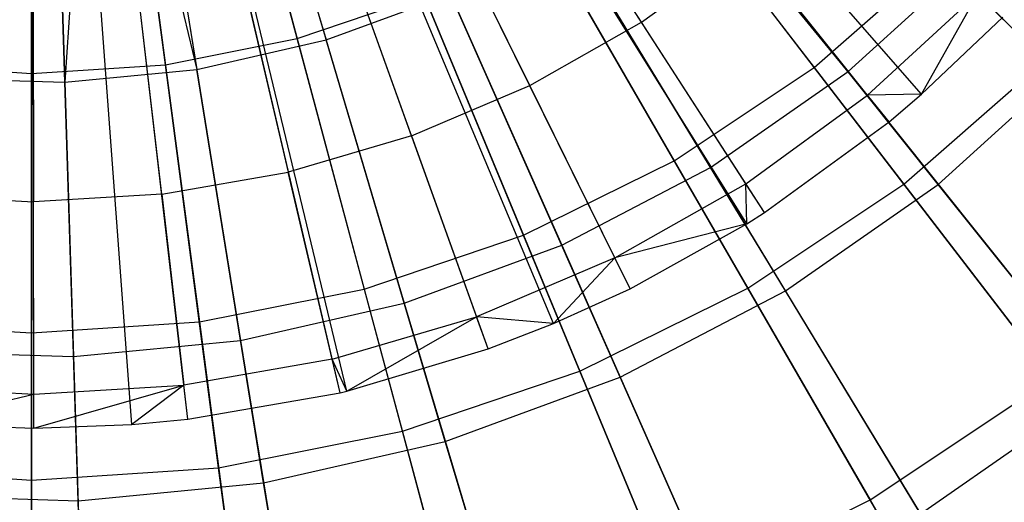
# Model space of a CAD drawing. Extents: x 0.2 to 40.1, y -6.7 to 6.7.
# Tile 211 of 256: x 16.03 to 16.675, y 2.44 to 2.757. Entities that reach past the tile are written whole.
import ezdxf

# ---------------------------------------------------------------- set-up
doc = ezdxf.new("R2010")
doc.units = 0
doc.header["$MEASUREMENT"] = 0
doc.layers.get('0').update_dxf_attribs({"color": 13, "linetype": 'CONTINUOUS'})

# ---------------------------------------------------------------- blocks, each defined once
blk = doc.blocks.new('SNOWBALL_XIV_PM3_STL')
at = {"color": 0}
for p, q in [((16.62075, 2.70783, 12.0589), (16.1555, 3.23977, 12.27543)), ((16.62075, 2.70783, 12.0589), (16.1555, 3.23977, 12.27543)), ((16.59947, 2.6898, 12.0589), (16.1512, 3.23613, 12.27543)), ((16.59947, 2.6898, 12.0589), (16.1512, 3.23613, 12.27543)), ((16.50624, 2.62292, 12.0589), (16.13234, 3.2226, 12.27543)), ((16.50624, 2.62292, 12.0589), (16.13234, 3.2226, 12.27543)), ((16.51774, 2.63022, 12.0589), (16.13467, 3.22408, 12.27543)), ((16.51774, 2.63022, 12.0589), (16.13467, 3.22408, 12.27543)), ((16.42976, 2.58033, 12.0589), (16.11688, 3.21399, 12.27543)), ((16.42976, 2.58033, 12.0589), (16.11688, 3.21399, 12.27543)), ((16.37959, 2.55747, 12.0589), (16.10673, 3.20937, 12.27543)), ((16.37959, 2.55747, 12.0589), (16.10673, 3.20937, 12.27543)), ((16.24409, 2.51319, 12.0589), (16.07933, 3.20041, 12.27543)), ((16.24409, 2.51319, 12.0589), (16.07933, 3.20041, 12.27543)), ((16.23967, 2.51214, 12.0589), (16.07933, 3.20041, 12.27543)), ((16.23967, 2.51214, 12.0589), (16.07933, 3.20041, 12.27543)), ((16.33666, 2.5408, 12.0589), (16.09805, 3.20599, 12.27543)), ((16.33666, 2.5408, 12.0589), (16.09805, 3.20599, 12.27543)), ((16.03907, 2.48878, 12.0589), (16.03787, 3.19547, 12.27543)), ((16.03907, 2.48878, 12.0589), (16.03787, 3.19547, 12.27543)), ((16.10323, 2.49122, 12.0589), (16.05085, 3.19597, 12.27543)), ((16.10323, 2.49122, 12.0589), (16.05085, 3.19597, 12.27543)), ((16.14004, 2.49473, 12.0589), (16.05829, 3.19668, 12.27543)), ((16.14004, 2.49473, 12.0589), (16.05829, 3.19668, 12.27543)), ((16.21154, 2.74433, 12.02693), (16.13938, 3.01364, 12.10744)), ((16.21154, 2.74433, 12.02693), (16.13938, 3.01364, 12.10744)), ((16.14949, 3.01649, 12.17175), (16.23055, 2.74336, 12.10527)), ((16.14949, 3.01649, 12.17175), (16.23055, 2.74336, 12.10527)), ((16.03757, 2.72142, 12.02693), (16.03757, 3.00023, 12.10744)), ((16.03757, 2.72142, 12.02693), (16.03757, 3.00023, 12.10744)), ((16.05931, 2.71568, 12.10527), (16.05018, 3.00044, 12.17175)), ((16.05931, 2.71568, 12.10527), (16.05018, 3.00044, 12.17175)), ((16.07868, 3.00239, 12.17175), (16.05931, 2.71568, 12.10527)), ((16.07868, 3.00239, 12.17175), (16.05931, 2.71568, 12.10527)), ((16.07868, 3.00239, 12.17175), (16.14582, 2.72402, 12.10527)), ((16.07868, 3.00239, 12.17175), (16.14582, 2.72402, 12.10527)), ((16.1253, 2.72717, 12.02693), (16.08891, 3.0036, 12.10744)), ((16.1253, 2.72717, 12.02693), (16.08891, 3.0036, 12.10744)), ((16.10035, 3.00528, 12.17175), (16.14582, 2.72402, 12.10527)), ((16.10035, 3.00528, 12.17175), (16.14582, 2.72402, 12.10527)), ((16.38497, 2.94084, 7.61917), (16.5503, 2.72538, 7.72144)), ((16.38497, 2.94084, 7.61917), (16.5503, 2.72538, 7.72144)), ((16.39889, 2.9405, 7.55251), (16.57261, 2.72266, 7.64171)), ((16.39889, 2.9405, 7.55251), (16.57261, 2.72266, 7.64171)), ((16.70137, 2.72978, 11.91227), (16.51286, 2.91829, 12.02693)), ((16.70137, 2.72978, 11.91227), (16.51286, 2.91829, 12.02693)), ((16.3229, 2.89937, 7.61917), (16.4587, 2.66417, 7.72144)), ((16.3229, 2.89937, 7.61917), (16.4587, 2.66417, 7.72144)), ((16.33798, 2.89802, 7.55251), (16.48242, 2.65975, 7.64171)), ((16.33798, 2.89802, 7.55251), (16.48242, 2.65975, 7.64171)), ((16.25595, 2.86636, 7.61917), (16.35989, 2.61544, 7.72144)), ((16.25595, 2.86636, 7.61917), (16.35989, 2.61544, 7.72144)), ((16.43723, 2.75502, 12.12346), (16.3639, 2.86871, 12.17293)), ((16.43723, 2.75502, 12.12346), (16.3639, 2.86871, 12.17293)), ((16.27215, 2.86367, 7.55251), (16.38493, 2.60889, 7.64171)), ((16.27215, 2.86367, 7.55251), (16.38493, 2.60889, 7.64171)), ((16.60905, 2.64882, 11.91227), (16.44676, 2.86032, 12.02693)), ((16.60905, 2.64882, 11.91227), (16.44676, 2.86032, 12.02693)), ((16.6316, 2.64869, 12.00407), (16.46045, 2.8633, 12.10527)), ((16.6316, 2.64869, 12.00407), (16.46045, 2.8633, 12.10527)), ((16.18527, 2.84236, 7.61917), (16.25556, 2.58002, 7.72144)), ((16.18527, 2.84236, 7.61917), (16.25556, 2.58002, 7.72144)), ((16.20246, 2.83803, 7.55251), (16.28173, 2.57091, 7.64171)), ((16.20246, 2.83803, 7.55251), (16.28173, 2.57091, 7.64171)), ((16.364, 2.7135, 12.12346), (16.3041, 2.83481, 12.17293)), ((16.364, 2.7135, 12.12346), (16.3041, 2.83481, 12.17293)), ((16.11206, 2.8278, 7.61917), (16.14751, 2.55853, 7.72144)), ((16.11206, 2.8278, 7.61917), (16.14751, 2.55853, 7.72144)), ((16.03757, 2.82292, 7.61917), (16.03757, 2.55132, 7.72144)), ((16.03757, 2.82292, 7.61917), (16.03757, 2.55132, 7.72144)), ((16.13006, 2.8215, 7.55251), (16.17453, 2.54644, 7.64171)), ((16.13006, 2.8215, 7.55251), (16.17453, 2.54644, 7.64171)), ((16.05614, 2.81437, 7.55251), (16.06507, 2.53588, 7.64171)), ((16.05614, 2.81437, 7.55251), (16.06507, 2.53588, 7.64171)), ((16.53147, 2.57884, 12.00407), (16.38917, 2.81358, 12.10527)), ((16.53147, 2.57884, 12.00407), (16.38917, 2.81358, 12.10527)), ((16.28652, 2.6806, 12.12346), (16.24084, 2.80795, 12.17293)), ((16.28652, 2.6806, 12.12346), (16.24084, 2.80795, 12.17293)), ((16.50695, 2.5806, 11.91227), (16.37365, 2.81147, 12.02693)), ((16.50695, 2.5806, 11.91227), (16.37365, 2.81147, 12.02693)), ((16.43723, 2.75502, 12.12346), (16.50526, 2.80462, 12.12346)), ((16.43723, 2.75502, 12.12346), (16.50526, 2.80462, 12.12346)), ((16.58521, 2.70718, 12.06938), (16.50526, 2.80462, 12.12346)), ((16.58521, 2.70718, 12.06938), (16.50526, 2.80462, 12.12346)), ((16.5503, 2.72538, 7.72144), (16.63314, 2.79802, 7.72144)), ((16.5503, 2.72538, 7.72144), (16.63314, 2.79802, 7.72144)), ((16.57261, 2.72266, 7.64171), (16.65402, 2.79659, 7.64171)), ((16.57261, 2.72266, 7.64171), (16.65402, 2.79659, 7.64171)), ((16.63314, 2.79802, 7.72144), (16.81467, 2.61649, 7.85676)), ((16.63314, 2.79802, 7.72144), (16.81467, 2.61649, 7.85676)), ((16.17492, 2.78847, 12.17293), (16.20578, 2.65675, 12.12346)), ((16.17492, 2.78847, 12.17293), (16.20578, 2.65675, 12.12346)), ((16.12285, 2.64225, 12.12346), (16.10721, 2.77664, 12.17293)), ((16.12285, 2.64225, 12.12346), (16.10721, 2.77664, 12.17293)), ((16.58521, 2.70718, 12.06938), (16.65772, 2.77396, 12.06938)), ((16.58521, 2.70718, 12.06938), (16.65772, 2.77396, 12.06938)), ((16.62075, 2.70783, 12.0589), (16.65772, 2.77396, 12.06938)), ((16.62075, 2.70783, 12.0589), (16.65772, 2.77396, 12.06938)), ((16.03859, 2.77259, 12.17293), (16.03882, 2.6373, 12.12346)), ((16.03859, 2.77259, 12.17293), (16.03882, 2.6373, 12.12346)), ((16.21154, 2.74433, 12.02693), (16.29479, 2.77259, 12.02693)), ((16.21154, 2.74433, 12.02693), (16.29479, 2.77259, 12.02693)), ((16.23055, 2.74336, 12.10527), (16.31212, 2.77338, 12.10527)), ((16.23055, 2.74336, 12.10527), (16.31212, 2.77338, 12.10527)), ((16.39682, 2.52628, 11.91227), (16.29479, 2.77259, 12.02693)), ((16.39682, 2.52628, 11.91227), (16.29479, 2.77259, 12.02693)), ((16.42323, 2.52237, 12.00407), (16.31212, 2.77338, 12.10527)), ((16.42323, 2.52237, 12.00407), (16.31212, 2.77338, 12.10527)), ((16.364, 2.7135, 12.12346), (16.43723, 2.75502, 12.12346)), ((16.364, 2.7135, 12.12346), (16.43723, 2.75502, 12.12346)), ((16.50556, 2.64911, 12.06938), (16.43723, 2.75502, 12.12346)), ((16.50556, 2.64911, 12.06938), (16.43723, 2.75502, 12.12346)), ((16.62075, 2.70783, 12.0589), (16.67387, 2.75832, 12.0589)), ((16.62075, 2.70783, 12.0589), (16.67387, 2.75832, 12.0589)), ((16.1253, 2.72717, 12.02693), (16.21154, 2.74433, 12.02693)), ((16.1253, 2.72717, 12.02693), (16.21154, 2.74433, 12.02693)), ((16.14582, 2.72402, 12.10527), (16.23055, 2.74336, 12.10527)), ((16.14582, 2.72402, 12.10527), (16.23055, 2.74336, 12.10527)), ((16.28054, 2.48681, 11.91227), (16.21154, 2.74433, 12.02693)), ((16.28054, 2.48681, 11.91227), (16.21154, 2.74433, 12.02693)), ((16.30865, 2.48021, 12.00407), (16.23055, 2.74336, 12.10527)), ((16.30865, 2.48021, 12.00407), (16.23055, 2.74336, 12.10527)), ((16.60905, 2.64882, 11.91227), (16.70137, 2.72978, 11.91227)), ((16.60905, 2.64882, 11.91227), (16.70137, 2.72978, 11.91227)), ((16.6316, 2.64869, 12.00407), (16.72198, 2.73077, 12.00407)), ((16.6316, 2.64869, 12.00407), (16.72198, 2.73077, 12.00407)), ((15.94983, 2.72717, 12.02693), (16.03757, 2.72142, 12.02693)), ((15.94983, 2.72717, 12.02693), (16.03757, 2.72142, 12.02693)), ((16.03757, 2.72142, 12.02693), (16.1253, 2.72717, 12.02693)), ((16.03757, 2.72142, 12.02693), (16.1253, 2.72717, 12.02693)), ((16.05931, 2.71568, 12.10527), (16.14582, 2.72402, 12.10527)), ((16.05931, 2.71568, 12.10527), (16.14582, 2.72402, 12.10527)), ((16.1601, 2.46286, 11.91227), (16.1253, 2.72717, 12.02693)), ((16.1601, 2.46286, 11.91227), (16.1253, 2.72717, 12.02693)), ((16.18963, 2.45304, 12.00407), (16.14582, 2.72402, 12.10527)), ((16.18963, 2.45304, 12.00407), (16.14582, 2.72402, 12.10527)), ((16.4587, 2.66417, 7.72144), (16.5503, 2.72538, 7.72144)), ((16.4587, 2.66417, 7.72144), (16.5503, 2.72538, 7.72144)), ((16.48242, 2.65975, 7.64171), (16.57261, 2.72266, 7.64171)), ((16.48242, 2.65975, 7.64171), (16.57261, 2.72266, 7.64171)), ((16.5503, 2.72538, 7.72144), (16.70659, 2.52171, 7.85676)), ((16.5503, 2.72538, 7.72144), (16.70659, 2.52171, 7.85676)), ((16.57261, 2.72266, 7.64171), (16.73813, 2.51511, 7.76467)), ((16.57261, 2.72266, 7.64171), (16.73813, 2.51511, 7.76467)), ((15.97244, 2.71846, 12.10527), (16.05931, 2.71568, 12.10527)), ((15.97244, 2.71846, 12.10527), (16.05931, 2.71568, 12.10527)), ((16.03757, 2.45483, 11.91227), (16.03757, 2.72142, 12.02693)), ((16.03757, 2.45483, 11.91227), (16.03757, 2.72142, 12.02693)), ((16.06811, 2.44132, 12.00407), (16.05931, 2.71568, 12.10527)), ((16.06811, 2.44132, 12.00407), (16.05931, 2.71568, 12.10527)), ((16.28652, 2.6806, 12.12346), (16.364, 2.7135, 12.12346)), ((16.28652, 2.6806, 12.12346), (16.364, 2.7135, 12.12346)), ((16.41981, 2.60049, 12.06938), (16.364, 2.7135, 12.12346)), ((16.41981, 2.60049, 12.06938), (16.364, 2.7135, 12.12346)), ((16.50556, 2.64911, 12.06938), (16.58521, 2.70718, 12.06938)), ((16.50556, 2.64911, 12.06938), (16.58521, 2.70718, 12.06938)), ((16.62075, 2.70783, 12.0589), (16.58521, 2.70718, 12.06938)), ((16.62075, 2.70783, 12.0589), (16.58521, 2.70718, 12.06938)), ((16.59947, 2.6898, 12.0589), (16.58521, 2.70718, 12.06938)), ((16.59947, 2.6898, 12.0589), (16.58521, 2.70718, 12.06938)), ((16.59947, 2.6898, 12.0589), (16.62075, 2.70783, 12.0589)), ((16.59947, 2.6898, 12.0589), (16.62075, 2.70783, 12.0589)), ((16.51774, 2.63022, 12.0589), (16.59947, 2.6898, 12.0589)), ((16.51774, 2.63022, 12.0589), (16.59947, 2.6898, 12.0589)), ((16.28652, 2.6806, 12.12346), (16.20578, 2.65675, 12.12346)), ((16.28652, 2.6806, 12.12346), (16.20578, 2.65675, 12.12346)), ((16.28652, 2.6806, 12.12346), (16.32907, 2.56196, 12.06938)), ((16.28652, 2.6806, 12.12346), (16.32907, 2.56196, 12.06938)), ((16.35989, 2.61544, 7.72144), (16.4587, 2.66417, 7.72144)), ((16.35989, 2.61544, 7.72144), (16.4587, 2.66417, 7.72144)), ((16.38493, 2.60889, 7.64171), (16.48242, 2.65975, 7.64171)), ((16.38493, 2.60889, 7.64171), (16.48242, 2.65975, 7.64171)), ((16.4587, 2.66417, 7.72144), (16.58706, 2.44184, 7.85676)), ((16.4587, 2.66417, 7.72144), (16.58706, 2.44184, 7.85676)), ((16.48242, 2.65975, 7.64171), (16.62004, 2.43274, 7.76467)), ((16.48242, 2.65975, 7.64171), (16.62004, 2.43274, 7.76467)), ((16.12285, 2.64225, 12.12346), (16.20578, 2.65675, 12.12346)), ((16.12285, 2.64225, 12.12346), (16.20578, 2.65675, 12.12346)), ((16.23454, 2.53403, 12.06938), (16.20578, 2.65675, 12.12346)), ((16.23454, 2.53403, 12.06938), (16.20578, 2.65675, 12.12346)), ((16.41981, 2.60049, 12.06938), (16.50556, 2.64911, 12.06938)), ((16.41981, 2.60049, 12.06938), (16.50556, 2.64911, 12.06938)), ((16.50624, 2.62292, 12.0589), (16.50556, 2.64911, 12.06938)), ((16.50624, 2.62292, 12.0589), (16.50556, 2.64911, 12.06938)), ((16.51774, 2.63022, 12.0589), (16.50556, 2.64911, 12.06938)), ((16.51774, 2.63022, 12.0589), (16.50556, 2.64911, 12.06938)), ((16.50695, 2.5806, 11.91227), (16.60905, 2.64882, 11.91227)), ((16.50695, 2.5806, 11.91227), (16.60905, 2.64882, 11.91227)), ((16.53147, 2.57884, 12.00407), (16.6316, 2.64869, 12.00407)), ((16.53147, 2.57884, 12.00407), (16.6316, 2.64869, 12.00407)), ((16.76137, 2.45031, 11.76527), (16.60905, 2.64882, 11.91227)), ((16.76137, 2.45031, 11.76527), (16.60905, 2.64882, 11.91227)), ((16.79364, 2.44551, 11.86972), (16.6316, 2.64869, 12.00407)), ((16.79364, 2.44551, 11.86972), (16.6316, 2.64869, 12.00407)), ((15.95476, 2.64197, 12.12346), (16.03882, 2.6373, 12.12346)), ((15.95476, 2.64197, 12.12346), (16.03882, 2.6373, 12.12346)), ((16.12285, 2.64225, 12.12346), (16.03882, 2.6373, 12.12346)), ((16.12285, 2.64225, 12.12346), (16.03882, 2.6373, 12.12346)), ((16.12285, 2.64225, 12.12346), (16.13743, 2.51706, 12.06938)), ((16.12285, 2.64225, 12.12346), (16.13743, 2.51706, 12.06938)), ((16.03903, 2.51126, 12.06938), (16.03882, 2.6373, 12.12346)), ((16.03903, 2.51126, 12.06938), (16.03882, 2.6373, 12.12346)), ((16.50624, 2.62292, 12.0589), (16.51774, 2.63022, 12.0589)), ((16.50624, 2.62292, 12.0589), (16.51774, 2.63022, 12.0589)), ((16.50624, 2.62292, 12.0589), (16.41981, 2.60049, 12.06938)), ((16.50624, 2.62292, 12.0589), (16.41981, 2.60049, 12.06938)), ((16.42976, 2.58033, 12.0589), (16.50624, 2.62292, 12.0589)), ((16.42976, 2.58033, 12.0589), (16.50624, 2.62292, 12.0589)), ((16.25556, 2.58002, 7.72144), (16.35989, 2.61544, 7.72144)), ((16.25556, 2.58002, 7.72144), (16.35989, 2.61544, 7.72144)), ((16.35989, 2.61544, 7.72144), (16.45813, 2.37826, 7.85676)), ((16.35989, 2.61544, 7.72144), (16.45813, 2.37826, 7.85676)), ((16.28173, 2.57091, 7.64171), (16.38493, 2.60889, 7.64171)), ((16.28173, 2.57091, 7.64171), (16.38493, 2.60889, 7.64171)), ((16.38493, 2.60889, 7.64171), (16.49239, 2.36614, 7.76467)), ((16.38493, 2.60889, 7.64171), (16.49239, 2.36614, 7.76467)), ((16.41981, 2.60049, 12.06938), (16.32907, 2.56196, 12.06938)), ((16.41981, 2.60049, 12.06938), (16.32907, 2.56196, 12.06938)), ((16.37959, 2.55747, 12.0589), (16.41981, 2.60049, 12.06938)), ((16.37959, 2.55747, 12.0589), (16.41981, 2.60049, 12.06938)), ((16.42976, 2.58033, 12.0589), (16.41981, 2.60049, 12.06938)), ((16.42976, 2.58033, 12.0589), (16.41981, 2.60049, 12.06938)), ((16.39682, 2.52628, 11.91227), (16.50695, 2.5806, 11.91227)), ((16.39682, 2.52628, 11.91227), (16.50695, 2.5806, 11.91227)), ((16.63206, 2.3639, 11.76527), (16.50695, 2.5806, 11.91227)), ((16.63206, 2.3639, 11.76527), (16.50695, 2.5806, 11.91227)), ((16.14751, 2.55853, 7.72144), (16.25556, 2.58002, 7.72144)), ((16.14751, 2.55853, 7.72144), (16.25556, 2.58002, 7.72144)), ((16.25556, 2.58002, 7.72144), (16.32201, 2.33205, 7.85676)), ((16.25556, 2.58002, 7.72144), (16.32201, 2.33205, 7.85676)), ((16.37959, 2.55747, 12.0589), (16.42976, 2.58033, 12.0589)), ((16.37959, 2.55747, 12.0589), (16.42976, 2.58033, 12.0589)), ((16.42323, 2.52237, 12.00407), (16.53147, 2.57884, 12.00407)), ((16.42323, 2.52237, 12.00407), (16.53147, 2.57884, 12.00407)), ((16.66619, 2.35661, 11.86972), (16.53147, 2.57884, 12.00407)), ((16.66619, 2.35661, 11.86972), (16.53147, 2.57884, 12.00407)), ((16.17453, 2.54644, 7.64171), (16.28173, 2.57091, 7.64171)), ((16.17453, 2.54644, 7.64171), (16.28173, 2.57091, 7.64171)), ((16.28173, 2.57091, 7.64171), (16.35727, 2.31642, 7.76467)), ((16.28173, 2.57091, 7.64171), (16.35727, 2.31642, 7.76467)), ((16.23454, 2.53403, 12.06938), (16.32907, 2.56196, 12.06938)), ((16.23454, 2.53403, 12.06938), (16.32907, 2.56196, 12.06938)), ((16.24409, 2.51319, 12.0589), (16.32907, 2.56196, 12.06938)), ((16.24409, 2.51319, 12.0589), (16.32907, 2.56196, 12.06938)), ((16.33666, 2.5408, 12.0589), (16.32907, 2.56196, 12.06938)), ((16.33666, 2.5408, 12.0589), (16.32907, 2.56196, 12.06938)), ((16.37959, 2.55747, 12.0589), (16.32907, 2.56196, 12.06938)), ((16.37959, 2.55747, 12.0589), (16.32907, 2.56196, 12.06938)), ((15.92763, 2.55853, 7.72144), (16.03757, 2.55132, 7.72144)), ((15.92763, 2.55853, 7.72144), (16.03757, 2.55132, 7.72144)), ((16.03757, 2.55132, 7.72144), (16.14751, 2.55853, 7.72144)), ((16.03757, 2.55132, 7.72144), (16.14751, 2.55853, 7.72144)), ((16.14751, 2.55853, 7.72144), (16.18101, 2.30401, 7.85676)), ((16.14751, 2.55853, 7.72144), (16.18101, 2.30401, 7.85676)), ((16.33666, 2.5408, 12.0589), (16.37959, 2.55747, 12.0589)), ((16.33666, 2.5408, 12.0589), (16.37959, 2.55747, 12.0589)), ((16.03757, 2.55132, 7.72144), (16.03757, 2.2946, 7.85676)), ((16.03757, 2.55132, 7.72144), (16.03757, 2.2946, 7.85676)), ((16.06507, 2.53588, 7.64171), (16.17453, 2.54644, 7.64171)), ((16.06507, 2.53588, 7.64171), (16.17453, 2.54644, 7.64171)), ((16.17453, 2.54644, 7.64171), (16.2169, 2.28438, 7.76467)), ((16.17453, 2.54644, 7.64171), (16.2169, 2.28438, 7.76467)), ((15.95517, 2.53941, 7.64171), (16.06507, 2.53588, 7.64171)), ((15.95517, 2.53941, 7.64171), (16.06507, 2.53588, 7.64171)), ((16.06507, 2.53588, 7.64171), (16.07358, 2.27056, 7.76467)), ((16.06507, 2.53588, 7.64171), (16.07358, 2.27056, 7.76467)), ((16.24409, 2.51319, 12.0589), (16.33666, 2.5408, 12.0589)), ((16.24409, 2.51319, 12.0589), (16.33666, 2.5408, 12.0589)), ((16.23454, 2.53403, 12.06938), (16.13743, 2.51706, 12.06938)), ((16.23454, 2.53403, 12.06938), (16.13743, 2.51706, 12.06938)), ((16.23967, 2.51214, 12.0589), (16.23454, 2.53403, 12.06938)), ((16.23967, 2.51214, 12.0589), (16.23454, 2.53403, 12.06938)), ((16.24409, 2.51319, 12.0589), (16.23454, 2.53403, 12.06938)), ((16.24409, 2.51319, 12.0589), (16.23454, 2.53403, 12.06938)), ((16.28054, 2.48681, 11.91227), (16.39682, 2.52628, 11.91227)), ((16.28054, 2.48681, 11.91227), (16.39682, 2.52628, 11.91227)), ((16.30865, 2.48021, 12.00407), (16.42323, 2.52237, 12.00407)), ((16.30865, 2.48021, 12.00407), (16.42323, 2.52237, 12.00407)), ((16.49257, 2.29511, 11.76527), (16.39682, 2.52628, 11.91227)), ((16.49257, 2.29511, 11.76527), (16.39682, 2.52628, 11.91227)), ((16.52842, 2.28473, 11.86972), (16.42323, 2.52237, 12.00407)), ((16.52842, 2.28473, 11.86972), (16.42323, 2.52237, 12.00407)), ((15.94061, 2.51672, 12.06938), (16.03903, 2.51126, 12.06938)), ((15.94061, 2.51672, 12.06938), (16.03903, 2.51126, 12.06938)), ((16.03903, 2.51126, 12.06938), (16.13743, 2.51706, 12.06938)), ((16.03903, 2.51126, 12.06938), (16.13743, 2.51706, 12.06938)), ((16.03907, 2.48878, 12.0589), (16.13743, 2.51706, 12.06938)), ((16.03907, 2.48878, 12.0589), (16.13743, 2.51706, 12.06938)), ((16.13743, 2.51706, 12.06938), (16.10323, 2.49122, 12.0589)), ((16.13743, 2.51706, 12.06938), (16.10323, 2.49122, 12.0589)), ((16.14004, 2.49473, 12.0589), (16.13743, 2.51706, 12.06938)), ((16.14004, 2.49473, 12.0589), (16.13743, 2.51706, 12.06938)), ((16.58706, 2.44184, 7.85676), (16.70659, 2.52171, 7.85676)), ((16.58706, 2.44184, 7.85676), (16.70659, 2.52171, 7.85676)), ((15.96067, 2.49213, 12.0589), (16.03903, 2.51126, 12.06938)), ((15.96067, 2.49213, 12.0589), (16.03903, 2.51126, 12.06938)), ((16.03907, 2.48878, 12.0589), (16.03903, 2.51126, 12.06938)), ((16.03907, 2.48878, 12.0589), (16.03903, 2.51126, 12.06938)), ((16.14004, 2.49473, 12.0589), (16.23967, 2.51214, 12.0589)), ((16.14004, 2.49473, 12.0589), (16.23967, 2.51214, 12.0589)), ((16.23967, 2.51214, 12.0589), (16.24409, 2.51319, 12.0589)), ((16.23967, 2.51214, 12.0589), (16.24409, 2.51319, 12.0589)), ((16.62004, 2.43274, 7.76467), (16.73813, 2.51511, 7.76467)), ((16.62004, 2.43274, 7.76467), (16.73813, 2.51511, 7.76467)), ((15.96067, 2.49213, 12.0589), (16.03907, 2.48878, 12.0589)), ((15.96067, 2.49213, 12.0589), (16.03907, 2.48878, 12.0589)), ((16.03907, 2.48878, 12.0589), (16.10323, 2.49122, 12.0589)), ((16.03907, 2.48878, 12.0589), (16.10323, 2.49122, 12.0589)), ((16.10323, 2.49122, 12.0589), (16.14004, 2.49473, 12.0589)), ((16.10323, 2.49122, 12.0589), (16.14004, 2.49473, 12.0589)), ((16.1601, 2.46286, 11.91227), (16.28054, 2.48681, 11.91227)), ((16.1601, 2.46286, 11.91227), (16.28054, 2.48681, 11.91227)), ((16.3453, 2.24512, 11.76527), (16.28054, 2.48681, 11.91227)), ((16.3453, 2.24512, 11.76527), (16.28054, 2.48681, 11.91227)), ((16.18963, 2.45304, 12.00407), (16.30865, 2.48021, 12.00407)), ((16.18963, 2.45304, 12.00407), (16.30865, 2.48021, 12.00407)), ((16.3826, 2.23107, 11.86972), (16.30865, 2.48021, 12.00407)), ((16.3826, 2.23107, 11.86972), (16.30865, 2.48021, 12.00407)), ((15.91503, 2.46286, 11.91227), (16.03757, 2.45483, 11.91227)), ((15.91503, 2.46286, 11.91227), (16.03757, 2.45483, 11.91227)), ((16.03757, 2.45483, 11.91227), (16.1601, 2.46286, 11.91227)), ((16.03757, 2.45483, 11.91227), (16.1601, 2.46286, 11.91227)), ((16.19276, 2.21478, 11.76527), (16.1601, 2.46286, 11.91227)), ((16.19276, 2.21478, 11.76527), (16.1601, 2.46286, 11.91227)), ((16.03757, 2.20461, 11.76527), (16.03757, 2.45483, 11.91227)), ((16.03757, 2.20461, 11.76527), (16.03757, 2.45483, 11.91227)), ((16.06811, 2.44132, 12.00407), (16.18963, 2.45304, 12.00407)), ((16.06811, 2.44132, 12.00407), (16.18963, 2.45304, 12.00407)), ((16.23111, 2.19649, 11.86972), (16.18963, 2.45304, 12.00407)), ((16.23111, 2.19649, 11.86972), (16.18963, 2.45304, 12.00407)), ((15.94608, 2.44523, 12.00407), (16.06811, 2.44132, 12.00407)), ((15.94608, 2.44523, 12.00407), (16.06811, 2.44132, 12.00407)), ((16.07644, 2.18157, 11.86972), (16.06811, 2.44132, 12.00407)), ((16.07644, 2.18157, 11.86972), (16.06811, 2.44132, 12.00407)), ((16.45813, 2.37826, 7.85676), (16.58706, 2.44184, 7.85676)), ((16.45813, 2.37826, 7.85676), (16.58706, 2.44184, 7.85676)), ((16.58706, 2.44184, 7.85676), (16.70598, 2.23586, 8.02305)), ((16.58706, 2.44184, 7.85676), (16.70598, 2.23586, 8.02305))]:
    blk.add_line(p, q, dxfattribs=at)
blk = doc.blocks.new('GRUPUJ_1')
at = {"color": 0}
blk.add_blockref('SNOWBALL_XIV_PM3_STL', (-0.20617, 6.65964, -0.51186), dxfattribs=at)

msp = doc.modelspace()

# ---------------------------------------------------------------- block references
at = {"color": 0}
msp.add_blockref('GRUPUJ_1', (0.20617, -6.65964, 0.51186), dxfattribs=at)

doc.saveas('drawing.dxf')
